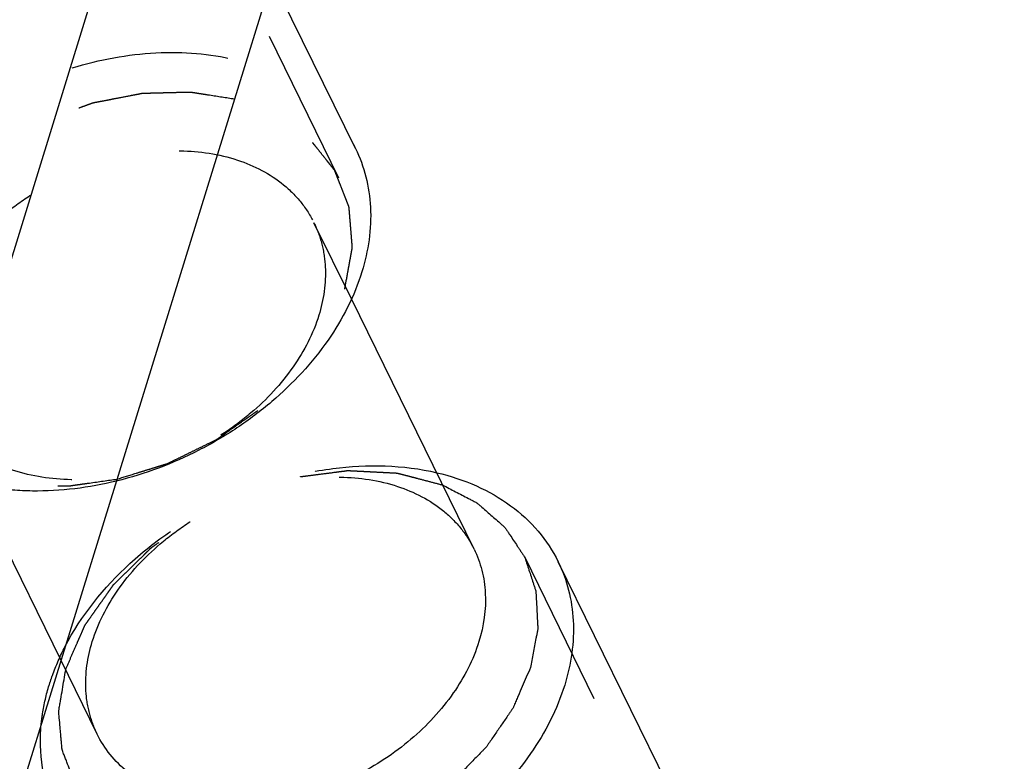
# Model space of a CAD drawing. Header units: millimetres. Extents: x 0 to 410, y 0 to 287.
# Tile 54 of 57: x 303 to 317, y 209 to 219. Entities that reach past the tile are written whole.
import ezdxf

# ---------------------------------------------------------------- set-up
doc = ezdxf.new("R2010")
doc.units = ezdxf.units.MM
doc.header["$LTSCALE"] = 22.55
doc.linetypes.add('HIDDEN', pattern=[0.2, 0.1, -0.1])
doc.layers.get('0').update_dxf_attribs({"linetype": 'CONTINUOUS'})
doc.layers.add('1_ASSI', color=7, linetype='CONTINUOUS')
doc.layers.add('DEFAULT_2', color=8, linetype='HIDDEN')

msp = doc.modelspace()

# ---------------------------------------------------------------- linework, layer by layer
at = {"color": 7, "linetype": 'Continuous'}
for p, q in [((315.62027, 257.05809), (297.4653, 198.30857)), ((317.14548, 253.95004), (298.99051, 195.20052))]:
    msp.add_line(p, q, dxfattribs=at)
for points, knots in [([(307.87021, 217.63491), (307.93358, 217.50574), (308.03458, 217.23055), (308.1236, 216.63345), (308.05506, 216.16891), (307.96354, 215.87274)], [0, 0, 0, 0, 0.23957107, 0.48385451, 1, 1, 1, 1]), ([(307.96354, 215.87274), (307.85623, 215.52549), (307.50121, 214.83697), (306.83416, 214.12153), (306.18145, 213.63034), (305.4579, 213.20685), (304.86198, 212.98235), (304.45517, 212.88235)], [0, 0, 0, 0, 0.22749802, 0.47602914, 0.60601318, 0.73778428, 1, 1, 1, 1]), ([(309.03445, 213.00156), (309.22822, 212.95601), (309.59829, 212.83459), (310.09341, 212.55254), (310.4951, 212.18383), (310.69154, 211.88571), (310.76811, 211.72962)], [0, 0, 0, 0, 0.26918282, 0.52307067, 0.76488699, 1, 1, 1, 1]), ([(309.56534, 211.91065), (309.61287, 211.81377), (309.68865, 211.60739), (309.7554, 211.15957), (309.70397, 210.81118), (309.63533, 210.58906)], [0, 0, 0, 0, 0.23956603, 0.48386557, 1, 1, 1, 1]), ([(310.76811, 211.72962), (310.83148, 211.60045), (310.93248, 211.32525), (311.02152, 210.72815), (310.95296, 210.26361), (310.86144, 209.96745)], [0, 0, 0, 0, 0.23956785, 0.48386643, 1, 1, 1, 1]), ([(309.63533, 210.58906), (309.55455, 210.32763), (309.28696, 209.80934), (308.78387, 209.27139), (308.29181, 208.90252), (307.74627, 208.58492), (307.01325, 208.31093), (306.11725, 208.20028), (305.2862, 208.32039), (304.69865, 208.62271), (304.35579, 208.96631), (304.22961, 209.16422), (304.17899, 209.26741)], [0, 0, 0, 0, 0.12089594, 0.25298639, 0.32206959, 0.39209004, 0.53136686, 0.66458503, 0.78696522, 0.89729042, 0.94921365, 1, 1, 1, 1]), ([(310.86144, 209.96745), (310.75373, 209.61889), (310.3969, 208.92786), (309.72615, 208.21059), (309.07005, 207.71875), (308.34268, 207.2953), (307.3651, 206.93009), (306.17136, 206.78198), (305.22281, 206.9205), (304.57114, 207.19473), (304.15857, 207.46683), (303.82197, 207.80381), (303.65377, 208.06768), (303.58628, 208.20528)], [0, 0, 0, 0, 0.12083481, 0.2528656, 0.32191596, 0.39190424, 0.53111575, 0.66427121, 0.7865951, 0.84334341, 0.89733871, 0.94923771, 1, 1, 1, 1]), ([(303.58628, 208.20528), (303.49661, 208.38806), (303.36872, 208.78992), (303.35933, 209.21045), (303.38055, 209.4208)], [0, 0, 0, 0, 0.49055886, 1, 1, 1, 1])]:
    msp.add_open_spline(points, degree=3, knots=knots, dxfattribs=at)
at = {"color": 2, "linetype": 'Continuous'}
for points, knots in [([(309.11653, 212.82635), (309.17813, 212.79423), (309.27054, 212.74604), (309.39377, 212.68181), (309.47074, 212.64163), (309.53242, 212.60958), (309.57072, 212.58931), (309.59804, 212.5756), (309.61285, 212.56702), (309.62461, 212.55564), (309.64035, 212.54237), (309.67728, 212.50972), (309.73303, 212.4611), (309.80714, 212.39606), (309.88137, 212.33112), (309.93686, 212.28227), (309.97412, 212.24991), (309.98925, 212.23612), (310.00228, 212.22581), (310.01191, 212.21285), (310.0272, 212.18894), (310.04987, 212.15544), (310.08568, 212.10147), (310.13059, 212.03413), (310.17545, 211.96674), (310.21134, 211.91284), (310.2383, 211.87243), (310.26061, 211.83869), (310.27654, 211.8152), (310.28515, 211.80158), (310.29299, 211.79192), (310.29558, 211.78012), (310.30087, 211.76514), (310.30928, 211.73856), (310.32173, 211.70078), (310.33649, 211.65536), (310.35622, 211.59483), (310.38089, 211.51916), (310.40549, 211.44347), (310.42532, 211.38298), (310.43737, 211.34504), (310.4465, 211.31875), (310.45064, 211.3033), (310.4507, 211.28625), (310.45218, 211.26549), (310.45457, 211.2152), (310.45865, 211.13996), (310.46379, 211.03953), (310.46908, 210.93914), (310.47282, 210.86381), (310.47565, 210.81364), (310.47633, 210.79266), (310.47803, 210.77605), (310.47552, 210.75881), (310.46917, 210.72834), (310.46112, 210.68497), (310.44767, 210.61548), (310.43105, 210.52866), (310.40435, 210.38972), (310.38435, 210.28553), (310.37101, 210.21606)], [0, 0, 0, 0, 0.0625, 0.09375, 0.125, 0.140625, 0.15625, 0.1640625, 0.16796875, 0.171875, 0.1796875, 0.1875, 0.21875, 0.25, 0.28125, 0.3125, 0.3203125, 0.328125, 0.33203125, 0.3359375, 0.34375, 0.359375, 0.375, 0.40625, 0.4375, 0.453125, 0.46875, 0.484375, 0.4921875, 0.49609375, 0.5, 0.50390625, 0.5078125, 0.515625, 0.53125, 0.546875, 0.5625, 0.59375, 0.625, 0.640625, 0.65625, 0.6640625, 0.66796875, 0.671875, 0.6796875, 0.6875, 0.71875, 0.75, 0.78125, 0.8125, 0.8203125, 0.828125, 0.83203125, 0.8359375, 0.84375, 0.859375, 0.875, 0.90625, 0.9375, 1, 1, 1, 1]), ([(310.37101, 210.21606), (310.35162, 210.17101), (310.31282, 210.0809), (310.25464, 209.94574), (310.20612, 209.83311), (310.17222, 209.75427), (310.15275, 209.70922), (310.14082, 209.68104), (310.13073, 209.65856), (310.12467, 209.64153), (310.11284, 209.62514), (310.09796, 209.6032), (310.07906, 209.5758), (310.03395, 209.51002), (309.98123, 209.43328), (309.92102, 209.34557), (309.87588, 209.27978), (309.83062, 209.21405), (309.79332, 209.15909), (309.76253, 209.11553), (309.74202, 209.08176), (309.71166, 209.05217), (309.67269, 209.01208), (309.62346, 208.96218), (309.54501, 208.88221), (309.44664, 208.78244), (309.34913, 208.68203), (309.27927, 208.61296), (309.24184, 208.5716), (309.20674, 208.5459), (309.17173, 208.52014), (309.12502, 208.48581), (309.04328, 208.42572), (308.92653, 208.33985), (308.80969, 208.25414), (308.72809, 208.19383), (308.68116, 208.15986), (308.63536, 208.12401), (308.57003, 208.0927), (308.46814, 208.03821), (308.33987, 207.97158), (308.2119, 207.90448), (308.10953, 207.85076), (308.04539, 207.81751), (308.00083, 207.79357), (307.97483, 207.78092), (307.94684, 207.77218), (307.91253, 207.75992), (307.82963, 207.73158), (307.70551, 207.68862), (307.56749, 207.64107), (307.45709, 207.60309), (307.38811, 207.57911), (307.33288, 207.56049), (307.27782, 207.5398), (307.20778, 207.5287), (307.12389, 207.51346), (307.01198, 207.49382), (306.8721, 207.46896), (306.73227, 207.44451), (306.63428, 207.42674), (306.58544, 207.41874), (306.55728, 207.41274), (306.53041, 207.41401), (306.49637, 207.41311), (306.44217, 207.41307), (306.37433, 207.41253), (306.29295, 207.41209), (306.21157, 207.41159), (306.1302, 207.41113), (306.04879, 207.4106), (305.98104, 207.41033), (305.92665, 207.40974), (305.8931, 207.41022), (305.86524, 207.40866), (305.84108, 207.4142), (305.79752, 207.42147), (305.71132, 207.43773), (305.58768, 207.46002), (305.46426, 207.48274), (305.36539, 207.50066), (305.29153, 207.51461), (305.22905, 207.52462), (305.18596, 207.54459), (305.14168, 207.56247), (305.08673, 207.58554), (304.99859, 207.62204), (304.91052, 207.65867), (304.82239, 207.69522), (304.7674, 207.71816), (304.7232, 207.73629), (304.69606, 207.74813), (304.67323, 207.75644), (304.65448, 207.76896), (304.62357, 207.79282), (304.57842, 207.82589), (304.50673, 207.87936), (304.41695, 207.94602), (304.32714, 208.01268), (304.26445, 208.05947), (304.22833, 208.08598), (304.2021, 208.10651), (304.18422, 208.13324), (304.15746, 208.16672), (304.12502, 208.2093), (304.08566, 208.26009), (304.03333, 208.32792), (303.98094, 208.3957), (303.93517, 208.45506), (303.90892, 208.48892), (303.88952, 208.51448), (303.87241, 208.53527), (303.86573, 208.55561), (303.85391, 208.58517), (303.82935, 208.64976), (303.79088, 208.74877), (303.75258, 208.84789), (303.72206, 208.92721), (303.7026, 208.97668), (303.68794, 209.01651), (303.67669, 209.04081), (303.67593, 209.06259), (303.67374, 209.08396), (303.67058, 209.12155), (303.66571, 209.17514), (303.66002, 209.23951), (303.65428, 209.30386), (303.64665, 209.38966), (303.63994, 209.46473), (303.63427, 209.5291), (303.63179, 209.55588), (303.63007, 209.57739), (303.62805, 209.59331), (303.63232, 209.61101), (303.63582, 209.63398), (303.64094, 209.66291), (303.64871, 209.70909), (303.66251, 209.78994), (303.68212, 209.90542), (303.7057, 210.04401), (303.72141, 210.13639), (303.72926, 210.18259)], [0, 0, 0, 0, 0.015625, 0.03125, 0.046875, 0.0546875, 0.05859375, 0.0625, 0.06445312, 0.06640625, 0.06835938, 0.0703125, 0.07421875, 0.078125, 0.09375, 0.1015625, 0.109375, 0.1171875, 0.125, 0.12890625, 0.1328125, 0.13671875, 0.140625, 0.1484375, 0.15625, 0.171875, 0.1875, 0.1953125, 0.19921875, 0.203125, 0.20703125, 0.2109375, 0.21875, 0.234375, 0.25, 0.2578125, 0.26171875, 0.265625, 0.2734375, 0.28125, 0.296875, 0.3125, 0.3203125, 0.328125, 0.33203125, 0.33398438, 0.3359375, 0.33984375, 0.34375, 0.359375, 0.375, 0.3828125, 0.390625, 0.39453125, 0.3984375, 0.40625, 0.4140625, 0.421875, 0.4375, 0.453125, 0.4609375, 0.46484375, 0.46679688, 0.46875, 0.47265625, 0.4765625, 0.484375, 0.4921875, 0.5, 0.5078125, 0.515625, 0.5234375, 0.52734375, 0.53125, 0.53320312, 0.53515625, 0.5390625, 0.546875, 0.5625, 0.578125, 0.5859375, 0.59375, 0.6015625, 0.60546875, 0.609375, 0.6171875, 0.625, 0.640625, 0.6484375, 0.65625, 0.66015625, 0.6640625, 0.66601562, 0.66796875, 0.671875, 0.6796875, 0.6875, 0.703125, 0.71875, 0.7265625, 0.73046875, 0.734375, 0.73828125, 0.7421875, 0.75, 0.7578125, 0.765625, 0.78125, 0.7890625, 0.79296875, 0.796875, 0.80078125, 0.80273438, 0.8046875, 0.8125, 0.828125, 0.84375, 0.8515625, 0.859375, 0.86328125, 0.8671875, 0.86914062, 0.87109375, 0.875, 0.8828125, 0.890625, 0.8984375, 0.90625, 0.921875, 0.92578125, 0.9296875, 0.93164062, 0.93359375, 0.93554688, 0.9375, 0.94140625, 0.9453125, 0.953125, 0.96875, 0.984375, 1, 1, 1, 1])]:
    msp.add_open_spline(points, degree=3, knots=knots, dxfattribs=at)
at = {"layer": '1_ASSI', "color": 7, "linetype": 'Continuous'}
for p, q in [((307.87022, 217.63492), (306.67556, 220.06938)), ((309.56536, 211.91066), (307.81181, 215.48401)), ((313.28471, 206.60134), (310.76812, 211.72962)), ((304.17897, 209.2674), (303.66264, 210.31957))]:
    msp.add_line(p, q, dxfattribs=at)
at = {"layer": '1_ASSI', "color": 8, "linetype": 'HIDDEN'}
for p, q in [((307.81181, 215.48401), (307.27752, 216.57279)), ((303.66264, 210.31957), (301.89113, 213.92953))]:
    msp.add_line(p, q, dxfattribs=at)
at = {"layer": 'DEFAULT_2', "color": 8, "linetype": 'HIDDEN'}
for p, q in [((307.63313, 217.21009), (301.82212, 229.05168)), ((310.28703, 211.80201), (313.04763, 206.1765)), ((303.72926, 210.18259), (303.73937, 210.21606))]:
    msp.add_line(p, q, dxfattribs=at)
for points, knots in [([(300.59505, 215.87274), (300.70276, 216.2213), (301.05958, 216.91234), (301.73034, 217.6296), (302.38643, 218.12144), (303.1138, 218.54489), (304.09139, 218.9101), (305.28512, 219.05822), (306.23368, 218.91969), (306.88535, 218.64546), (307.29792, 218.37337), (307.63452, 218.03638), (307.80271, 217.77251), (307.87021, 217.63491)], [0, 0, 0, 0, 0.12083508, 0.25286569, 0.32191605, 0.39190432, 0.5311158, 0.66427126, 0.78659514, 0.84334344, 0.89733874, 0.94923775, 1, 1, 1, 1]), ([(306.14061, 218.3381), (306.02256, 218.35658), (305.87498, 218.37966), (305.69793, 218.40743), (305.62411, 218.41891), (305.57253, 218.42714), (305.5429, 218.43153), (305.51386, 218.4371), (305.47339, 218.4356), (305.40909, 218.43413), (305.32856, 218.43198), (305.23199, 218.42954), (305.13541, 218.42705), (305.03883, 218.4246), (304.95833, 218.42246), (304.89397, 218.42097), (304.85366, 218.41953), (304.82159, 218.41954), (304.78833, 218.41163), (304.73067, 218.40146), (304.61495, 218.3785), (304.48288, 218.35337), (304.35074, 218.32791), (304.26817, 218.31191), (304.20208, 218.29939), (304.16085, 218.29093), (304.1277, 218.28561), (304.09512, 218.27501), (304.03836, 218.25401), (303.95714, 218.22529), (303.85973, 218.19029), (303.76231, 218.15542), (303.66487, 218.12054), (303.58373, 218.09139), (303.5187, 218.06829), (303.47026, 218.05035), (303.42882, 218.03736), (303.39928, 218.02034), (303.35403, 217.99652), (303.25655, 217.94389), (303.10617, 217.86367), (302.95607, 217.78297), (302.85822, 217.73098), (302.81334, 217.70653), (302.78274, 217.69134), (302.74943, 217.6643), (302.70805, 217.63414), (302.65338, 217.59312), (302.58487, 217.54213), (302.50272, 217.48082), (302.42058, 217.41952), (302.33833, 217.35831), (302.27016, 217.30702), (302.2217, 217.27166), (302.19517, 217.2506), (302.173, 217.2263), (302.1438, 217.19703), (302.09791, 217.14959), (302.04027, 217.09049), (301.94814, 216.99584), (301.85634, 216.90107), (301.77508, 216.81853), (301.73571, 216.77674), (301.71118, 216.7537), (301.69429, 216.72747), (301.67178, 216.69527), (301.63654, 216.64341), (301.59222, 216.57871), (301.53916, 216.50101), (301.48606, 216.42333), (301.433, 216.34564), (301.38866, 216.28092), (301.35347, 216.2291), (301.33084, 216.19682), (301.32031, 216.16969), (301.30846, 216.14279), (301.28834, 216.09562), (301.25928, 216.02828), (301.1898, 215.86661), (301.13183, 215.7319), (301.08548, 215.62413)], [0, 0, 0, 0, 0.0625, 0.078125, 0.09375, 0.1015625, 0.10546875, 0.109375, 0.1171875, 0.125, 0.140625, 0.15625, 0.171875, 0.1875, 0.203125, 0.2109375, 0.21875, 0.22265625, 0.2265625, 0.234375, 0.25, 0.28125, 0.296875, 0.3125, 0.3203125, 0.328125, 0.33203125, 0.3359375, 0.34375, 0.359375, 0.375, 0.390625, 0.40625, 0.421875, 0.4296875, 0.4375, 0.4453125, 0.44921875, 0.453125, 0.46875, 0.5, 0.53125, 0.546875, 0.55078125, 0.5546875, 0.5625, 0.5703125, 0.578125, 0.59375, 0.609375, 0.625, 0.640625, 0.65625, 0.6640625, 0.66796875, 0.671875, 0.6796875, 0.6875, 0.703125, 0.71875, 0.75, 0.765625, 0.7734375, 0.77734375, 0.78125, 0.7890625, 0.796875, 0.8125, 0.828125, 0.84375, 0.859375, 0.875, 0.8828125, 0.890625, 0.89453125, 0.8984375, 0.90625, 0.921875, 0.9375, 1, 1, 1, 1]), ([(307.71711, 215.62413), (307.73077, 215.69863), (307.75125, 215.81036), (307.7786, 215.95935), (307.79561, 216.05245), (307.8094, 216.12696), (307.8176, 216.17348), (307.82417, 216.20614), (307.82663, 216.22465), (307.82418, 216.2426), (307.82279, 216.26523), (307.81809, 216.31939), (307.81161, 216.40069), (307.80264, 216.50905), (307.79523, 216.59936), (307.78933, 216.67161), (307.78553, 216.71674), (307.78275, 216.75292), (307.78042, 216.77534), (307.77991, 216.79374), (307.77447, 216.81042), (307.76265, 216.83882), (307.74697, 216.87982), (307.7212, 216.94517), (307.68923, 217.02694), (307.65718, 217.10869), (307.63153, 217.17408), (307.61235, 217.22316), (307.59619, 217.26396), (307.58523, 217.29271), (307.57842, 217.30884), (307.57487, 217.32177), (307.56534, 217.33151), (307.55471, 217.3456), (307.53515, 217.36975), (307.50771, 217.40451), (307.47456, 217.44612), (307.43044, 217.50163), (307.37528, 217.57101), (307.32006, 217.64035), (307.27604, 217.69594), (307.24818, 217.73041), (307.22937, 217.75508), (307.21753, 217.76834), (307.20158, 217.77848), (307.18304, 217.79222), (307.13739, 217.82432), (307.06941, 217.87284), (306.97847, 217.93731), (306.88767, 218.00189), (306.81938, 218.05014), (306.77413, 218.08259), (306.75487, 218.09569), (306.74041, 218.10715), (306.72248, 218.11501), (306.68948, 218.12707), (306.64319, 218.14519), (306.56865, 218.17368), (306.47563, 218.20946), (306.32672, 218.26662), (306.21505, 218.30951), (306.14061, 218.3381)], [0, 0, 0, 0, 0.0625, 0.09375, 0.125, 0.140625, 0.15625, 0.1640625, 0.16796875, 0.171875, 0.1796875, 0.1875, 0.21875, 0.25, 0.28125, 0.296875, 0.3125, 0.3203125, 0.328125, 0.33203125, 0.3359375, 0.34375, 0.359375, 0.375, 0.40625, 0.4375, 0.453125, 0.46875, 0.484375, 0.4921875, 0.49609375, 0.5, 0.50390625, 0.5078125, 0.515625, 0.53125, 0.546875, 0.5625, 0.59375, 0.625, 0.640625, 0.65625, 0.6640625, 0.66796875, 0.671875, 0.6796875, 0.6875, 0.71875, 0.75, 0.78125, 0.8125, 0.8203125, 0.828125, 0.83203125, 0.8359375, 0.84375, 0.859375, 0.875, 0.90625, 0.9375, 1, 1, 1, 1]), ([(301.82115, 215.25113), (301.90194, 215.51256), (302.16953, 216.03086), (302.67261, 216.5688), (303.16468, 216.93768), (303.71022, 217.25527), (304.44324, 217.52927), (305.33924, 217.63991), (306.17029, 217.5198), (306.75784, 217.21748), (307.1007, 216.87388), (307.22687, 216.67598), (307.2775, 216.57278)], [0, 0, 0, 0, 0.12089589, 0.25298634, 0.32206955, 0.39209001, 0.53136684, 0.66458501, 0.78696521, 0.89729041, 0.94921365, 1, 1, 1, 1]), ([(307.2775, 216.57278), (307.32502, 216.4759), (307.40081, 216.26953), (307.46755, 215.82169), (307.41617, 215.47327), (307.34752, 215.25113)], [0, 0, 0, 0, 0.2395558, 0.48384007, 1, 1, 1, 1]), ([(301.08548, 215.62413), (301.0754, 215.57098), (301.05524, 215.46466), (301.03006, 215.33176), (301.00986, 215.22544), (300.99736, 215.159), (300.98837, 215.11246), (300.98361, 215.08591), (300.97742, 215.05922), (300.97998, 215.02688), (300.98296, 214.97502), (300.98707, 214.91024), (300.99183, 214.83248), (300.99664, 214.75473), (301.00141, 214.67696), (301.0055, 214.6122), (301.00851, 214.5603), (301.011, 214.52807), (301.01159, 214.50181), (301.02179, 214.47874), (301.03516, 214.43688), (301.05661, 214.37785), (301.08133, 214.30668), (301.10634, 214.23561), (301.13123, 214.16449), (301.15214, 214.1053), (301.16853, 214.05778), (301.17952, 214.02846), (301.18661, 214.00414), (301.19659, 213.98826), (301.20787, 213.97304), (301.22976, 213.94226), (301.26288, 213.89623), (301.30687, 213.83478), (301.35092, 213.77335), (301.39492, 213.71189), (301.43171, 213.66077), (301.46087, 213.61966), (301.48348, 213.58942), (301.49997, 213.56232), (301.52112, 213.54707), (301.54087, 213.53069), (301.56604, 213.51061), (301.62606, 213.46209), (301.71627, 213.38946), (301.80634, 213.31672), (301.8665, 213.26832), (301.89141, 213.24802), (301.91171, 213.23209), (301.93066, 213.21501), (301.96399, 213.20193), (302.00126, 213.18389), (302.0519, 213.16065), (302.11487, 213.13133), (302.19057, 213.09625), (302.26626, 213.06117), (302.34186, 213.02596), (302.40518, 212.99707), (302.44886, 212.97595), (302.47484, 212.96529), (302.50465, 212.95989), (302.5406, 212.95134), (302.59886, 212.93866), (302.67143, 212.92249), (302.78766, 212.89672), (302.90403, 212.8713), (303.0054, 212.84808), (303.0567, 212.83779), (303.08502, 212.82979), (303.11707, 212.82973), (303.15646, 212.8282), (303.21985, 212.82655), (303.29895, 212.82422), (303.39394, 212.82154), (303.48891, 212.81884), (303.58388, 212.81613), (303.66303, 212.8139), (303.72634, 212.81205), (303.77386, 212.81085), (303.82353, 212.82), (303.889, 212.82858), (303.9711, 212.84055), (304.16793, 212.86824), (304.33201, 212.89158), (304.46325, 212.91017)], [0, 0, 0, 0, 0.03125, 0.0625, 0.078125, 0.09375, 0.1015625, 0.10546875, 0.109375, 0.1171875, 0.125, 0.140625, 0.15625, 0.171875, 0.1875, 0.203125, 0.2109375, 0.21875, 0.22265625, 0.2265625, 0.234375, 0.25, 0.265625, 0.28125, 0.296875, 0.3125, 0.3203125, 0.328125, 0.33203125, 0.3359375, 0.33984375, 0.34375, 0.359375, 0.375, 0.390625, 0.40625, 0.421875, 0.4296875, 0.4375, 0.4453125, 0.44921875, 0.453125, 0.4609375, 0.46875, 0.5, 0.53125, 0.5390625, 0.546875, 0.55078125, 0.5546875, 0.5625, 0.5703125, 0.578125, 0.59375, 0.609375, 0.625, 0.640625, 0.65625, 0.6640625, 0.66796875, 0.671875, 0.6796875, 0.6875, 0.703125, 0.71875, 0.75, 0.765625, 0.7734375, 0.77734375, 0.78125, 0.7890625, 0.796875, 0.8125, 0.828125, 0.84375, 0.859375, 0.875, 0.8828125, 0.890625, 0.8984375, 0.90625, 0.921875, 0.9375, 1, 1, 1, 1]), ([(304.46325, 212.91017), (304.55363, 212.93807), (304.68919, 212.97992), (304.86994, 213.03569), (304.9829, 213.07061), (305.07329, 213.0984), (305.12972, 213.11609), (305.16935, 213.12784), (305.1918, 213.13554), (305.21347, 213.14696), (305.24082, 213.15997), (305.30625, 213.19222), (305.40449, 213.24017), (305.5354, 213.30436), (305.66638, 213.36844), (305.76449, 213.41666), (305.83007, 213.44856), (305.85715, 213.46222), (305.8794, 213.47229), (305.89948, 213.4855), (305.93362, 213.51007), (305.98292, 213.54441), (306.0615, 213.59978), (306.15984, 213.66884), (306.25812, 213.73797), (306.33679, 213.79323), (306.39568, 213.83476), (306.4451, 213.8691), (306.48388, 213.89718), (306.51504, 213.91656), (306.53824, 213.94238), (306.57194, 213.97455), (306.62964, 214.03191), (306.74596, 214.14587), (306.86182, 214.26017), (306.96145, 214.35795), (307.00264, 214.39884), (307.03213, 214.42717), (307.04796, 214.44382), (307.05992, 214.4622), (307.0762, 214.48458), (307.11418, 214.53878), (307.17161, 214.61987), (307.2479, 214.72812), (307.32434, 214.83631), (307.38143, 214.91752), (307.41984, 214.97158), (307.43533, 214.99421), (307.44893, 215.01206), (307.4581, 215.03086), (307.47208, 215.06419), (307.49313, 215.11159), (307.5262, 215.18754), (307.56775, 215.28244), (307.63412, 215.43431), (307.68392, 215.5482), (307.71711, 215.62413)], [0, 0, 0, 0, 0.0625, 0.09375, 0.125, 0.140625, 0.15625, 0.1640625, 0.16796875, 0.171875, 0.1796875, 0.1875, 0.21875, 0.25, 0.28125, 0.3125, 0.3203125, 0.328125, 0.33203125, 0.3359375, 0.34375, 0.359375, 0.375, 0.40625, 0.4375, 0.453125, 0.46875, 0.484375, 0.4921875, 0.5, 0.5078125, 0.515625, 0.53125, 0.5625, 0.625, 0.640625, 0.65625, 0.6640625, 0.66796875, 0.671875, 0.6796875, 0.6875, 0.71875, 0.75, 0.78125, 0.8125, 0.8203125, 0.828125, 0.83203125, 0.8359375, 0.84375, 0.859375, 0.875, 0.90625, 0.9375, 1, 1, 1, 1]), ([(307.34752, 215.25113), (307.26674, 214.98972), (306.99907, 214.47148), (306.49604, 213.93352), (306.00397, 213.56465), (305.45843, 213.24705), (304.72541, 212.97306), (303.82941, 212.86242), (302.99836, 212.98253), (302.4108, 213.28485), (302.06795, 213.62844), (301.94177, 213.82635), (301.89115, 213.92955)], [0, 0, 0, 0, 0.12089017, 0.25298195, 0.32206556, 0.39208646, 0.53136415, 0.66458316, 0.78696412, 0.89729, 0.94921366, 1, 1, 1, 1]), ([(304.45517, 212.88235), (304.06307, 212.78596), (303.46486, 212.70996), (302.68952, 212.77239), (302.15748, 212.89685), (301.678, 213.09737), (301.26333, 213.36982), (300.92505, 213.7077), (300.75612, 213.97249), (300.68838, 214.11057)], [0, 0, 0, 0, 0.28383203, 0.41783135, 0.54532948, 0.6662746, 0.78132457, 0.89188189, 1, 1, 1, 1]), ([(303.7184, 210.51407), (303.94947, 210.96086), (304.44814, 211.57701), (305.27517, 212.21972), (305.98932, 212.6208), (306.75299, 212.91152), (307.76715, 213.13131), (308.55156, 213.11508), (309.03445, 213.00156)], [0, 0, 0, 0, 0.24162623, 0.37082219, 0.50231756, 0.6334804, 0.76171342, 1, 1, 1, 1]), ([(303.73937, 210.21606), (303.76417, 210.27283), (303.81375, 210.38637), (303.87576, 210.52829), (303.92531, 210.64184), (303.9564, 210.71278), (303.97792, 210.76249), (303.9906, 210.79082), (304.00184, 210.81944), (304.02624, 210.85315), (304.06416, 210.90732), (304.11195, 210.97495), (304.16912, 211.05614), (304.22635, 211.13731), (304.28353, 211.21851), (304.3313, 211.28613), (304.36926, 211.34031), (304.39356, 211.37398), (304.41169, 211.40137), (304.43873, 211.42559), (304.48191, 211.46945), (304.54576, 211.53133), (304.62145, 211.60593), (304.6974, 211.68043), (304.77325, 211.75498), (304.83657, 211.817), (304.88701, 211.86684), (304.91903, 211.89749), (304.94349, 211.92316), (304.9722, 211.94465), (305.02442, 211.98032), (305.09798, 212.0323), (305.1867, 212.09424), (305.27531, 212.15629), (305.36392, 212.21834), (305.43783, 212.26995), (305.4968, 212.31147), (305.54147, 212.34196), (305.57728, 212.36944), (305.61071, 212.38443), (305.65963, 212.40871), (305.76636, 212.46026), (305.93002, 212.54036), (306.094, 212.61991), (306.20032, 212.67218), (306.24963, 212.69575), (306.28193, 212.71282), (306.32649, 212.72426), (306.37878, 212.7408), (306.44891, 212.76188), (306.53643, 212.78855), (306.64151, 212.82043), (306.74658, 212.8523), (306.85166, 212.88433), (306.93919, 212.91049), (307.00054, 212.92985), (307.03547, 212.93927), (307.06991, 212.94252), (307.11313, 212.9487), (307.18219, 212.9574), (307.26855, 212.96867), (307.40672, 212.98655), (307.54478, 213.00406), (307.66587, 213.02046), (307.72604, 213.0272), (307.76101, 213.0334), (307.79377, 213.03078), (307.83512, 213.02911), (307.90106, 213.02555), (307.98355, 213.0214), (308.08252, 213.01629), (308.18149, 213.01123), (308.28045, 213.00611), (308.36297, 213.00198), (308.42886, 212.99839), (308.47032, 212.9968), (308.5003, 212.98773), (308.53083, 212.98002), (308.58401, 212.96589), (308.66012, 212.94604), (308.78182, 212.91409), (308.93396, 212.87422), (309.05567, 212.84231), (309.11653, 212.82635)], [0, 0, 0, 0, 0.03125, 0.0625, 0.078125, 0.09375, 0.1015625, 0.10546875, 0.109375, 0.1171875, 0.125, 0.140625, 0.15625, 0.171875, 0.1875, 0.203125, 0.2109375, 0.21875, 0.22265625, 0.2265625, 0.234375, 0.25, 0.265625, 0.28125, 0.296875, 0.3125, 0.3203125, 0.328125, 0.33203125, 0.3359375, 0.34375, 0.359375, 0.375, 0.390625, 0.40625, 0.421875, 0.4296875, 0.4375, 0.4453125, 0.44921875, 0.453125, 0.46875, 0.5, 0.53125, 0.546875, 0.55078125, 0.5546875, 0.5625, 0.5703125, 0.578125, 0.59375, 0.609375, 0.625, 0.640625, 0.65625, 0.6640625, 0.66796875, 0.671875, 0.6796875, 0.6875, 0.703125, 0.71875, 0.75, 0.765625, 0.7734375, 0.77734375, 0.78125, 0.7890625, 0.796875, 0.8125, 0.828125, 0.84375, 0.859375, 0.875, 0.8828125, 0.890625, 0.89453125, 0.8984375, 0.90625, 0.921875, 0.9375, 0.96875, 1, 1, 1, 1]), ([(304.10897, 210.58906), (304.18975, 210.85047), (304.45742, 211.36871), (304.96045, 211.90667), (305.45252, 212.27554), (305.99806, 212.59314), (306.73108, 212.86713), (307.62708, 212.97778), (308.45813, 212.85767), (309.04569, 212.55535), (309.38854, 212.21175), (309.51472, 212.01384), (309.56534, 211.91065)], [0, 0, 0, 0, 0.12089011, 0.25298191, 0.32206552, 0.39208642, 0.53136413, 0.66458314, 0.78696411, 0.89728999, 0.94921366, 1, 1, 1, 1]), ([(304.17899, 209.26741), (304.13146, 209.36429), (304.05568, 209.57067), (303.98894, 210.01851), (304.04032, 210.36692), (304.10897, 210.58906)], [0, 0, 0, 0, 0.2395557, 0.48383981, 1, 1, 1, 1]), ([(303.49295, 209.96745), (303.50718, 210.01352), (303.56991, 210.20057), (303.64994, 210.3817), (303.7184, 210.51407)], [0, 0, 0, 0, 0.24445457, 1, 1, 1, 1]), ([(303.38055, 209.4208), (303.38513, 209.46622), (303.40872, 209.65097), (303.45145, 209.83316), (303.49295, 209.96745)], [0, 0, 0, 0, 0.24514765, 1, 1, 1, 1])]:
    msp.add_open_spline(points, degree=3, knots=knots, dxfattribs=at)

doc.saveas('drawing.dxf')
